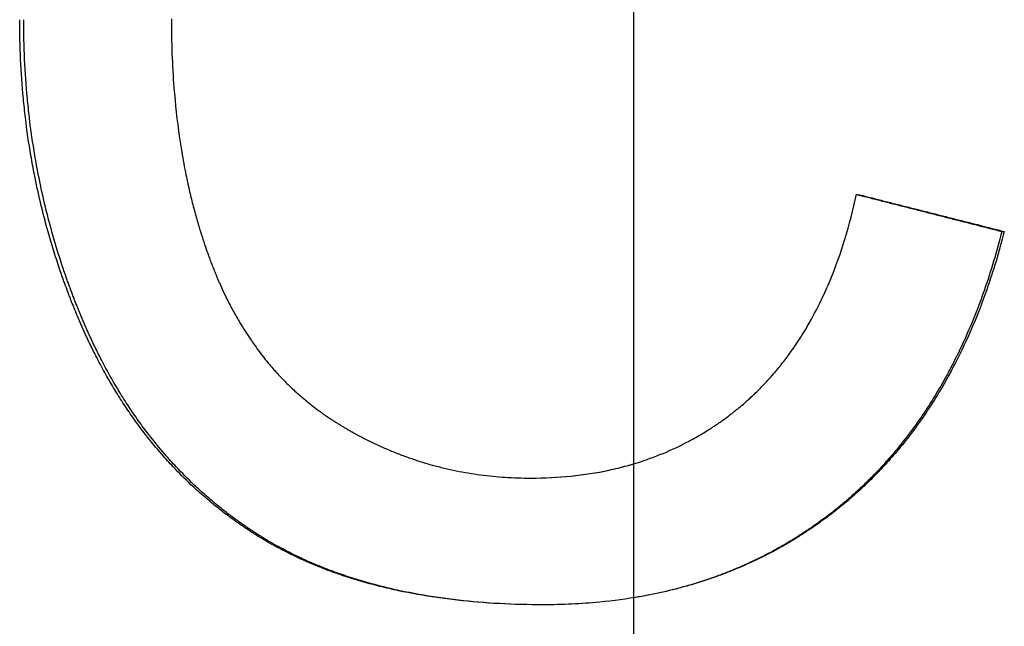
# Model space of a CAD drawing. Extents: x -0.04 to 5.75, y -1.5 to 4.07.
# Tile 7 of 14: x 3.89 to 4.1, y 2.17 to 2.3. Entities that reach past the tile are written whole.
import ezdxf

# ---------------------------------------------------------------- set-up
doc = ezdxf.new("R2010")
doc.units = 0
doc.header["$MEASUREMENT"] = 0
doc.linetypes.add('CHAIN', pattern=[0.7087, 0.4724, -0.0591, 0.1181, -0.0591])
doc.layers.get('0').update_dxf_attribs({"linetype": 'CONTINUOUS'})

msp = doc.modelspace()

# ---------------------------------------------------------------- linework, layer by layer
at = {"linetype": 'CHAIN'}
msp.add_line((4.02, 4.065), (4.02, 1.26281), dxfattribs=at)
msp.add_line((4.09929, 2.25619), (4.09981, 2.25619))
for points, knots in [([(4.00052, 2.17588), (3.99729, 2.17588), (3.99413, 2.17597), (3.99105, 2.17613), (3.98797, 2.1763), (3.98496, 2.17654), (3.98204, 2.17687), (3.98057, 2.17704), (3.97912, 2.17722), (3.9777, 2.17743), (3.97484, 2.17784), (3.97206, 2.17834), (3.96936, 2.17891), (3.96801, 2.1792), (3.96668, 2.17951), (3.96536, 2.17984), (3.96339, 2.18033), (3.96146, 2.18088), (3.95958, 2.18146), (3.95769, 2.18205), (3.95585, 2.18268), (3.95405, 2.18336), (3.95345, 2.18359), (3.95285, 2.18382), (3.95226, 2.18406), (3.95108, 2.18453), (3.94991, 2.18503), (3.94877, 2.18554), (3.9482, 2.1858), (3.94763, 2.18606), (3.94707, 2.18633), (3.94622, 2.18673), (3.94539, 2.18715), (3.94457, 2.18757), (3.94374, 2.18799), (3.94293, 2.18843), (3.94213, 2.18888), (3.94146, 2.18925), (3.9408, 2.18963), (3.94015, 2.19002), (3.94002, 2.1901), (3.93989, 2.19018), (3.93976, 2.19026), (3.93937, 2.19049), (3.93898, 2.19073), (3.9386, 2.19097), (3.93834, 2.19114), (3.93808, 2.1913), (3.93783, 2.19146), (3.93745, 2.19171), (3.93707, 2.19195), (3.93669, 2.19221), (3.93657, 2.19229), (3.93644, 2.19237), (3.93632, 2.19246), (3.93607, 2.19263), (3.93582, 2.19279), (3.93557, 2.19296), (3.93544, 2.19305), (3.93532, 2.19314), (3.9352, 2.19322), (3.93495, 2.19339), (3.9347, 2.19357), (3.93446, 2.19374), (3.93433, 2.19383), (3.93421, 2.19391), (3.93409, 2.194), (3.93372, 2.19426), (3.93336, 2.19453), (3.933, 2.1948), (3.93275, 2.19498), (3.93251, 2.19516), (3.93227, 2.19534), (3.93155, 2.19588), (3.93084, 2.19643), (3.93014, 2.197), (3.92967, 2.19737), (3.92921, 2.19775), (3.92875, 2.19814), (3.92783, 2.19891), (3.92692, 2.19969), (3.92603, 2.2005), (3.92558, 2.2009), (3.92514, 2.20131), (3.9247, 2.20172), (3.92339, 2.20296), (3.92211, 2.20424), (3.92086, 2.20556), (3.92003, 2.20643), (3.91922, 2.20733), (3.91842, 2.20825), (3.91722, 2.20962), (3.91605, 2.21104), (3.91492, 2.21249), (3.91454, 2.21298), (3.91417, 2.21347), (3.9138, 2.21397), (3.91306, 2.21495), (3.91233, 2.21596), (3.91163, 2.21699), (3.91127, 2.2175), (3.91092, 2.21802), (3.91057, 2.21854), (3.90988, 2.21959), (3.9092, 2.22065), (3.90853, 2.22173), (3.9082, 2.22227), (3.90787, 2.22282), (3.90755, 2.22337), (3.9069, 2.22446), (3.90627, 2.22558), (3.90565, 2.22672), (3.90534, 2.22729), (3.90503, 2.22786), (3.90473, 2.22844), (3.90428, 2.2293), (3.90383, 2.23018), (3.9034, 2.23107), (3.90325, 2.23136), (3.90311, 2.23166), (3.90297, 2.23195), (3.90275, 2.2324), (3.90254, 2.23285), (3.90233, 2.2333), (3.90226, 2.23345), (3.90219, 2.2336), (3.90212, 2.23376), (3.90198, 2.23406), (3.90184, 2.23436), (3.9017, 2.23467), (3.90163, 2.23482), (3.90156, 2.23497), (3.9015, 2.23512), (3.90136, 2.23543), (3.90122, 2.23574), (3.90109, 2.23604), (3.90102, 2.2362), (3.90095, 2.23635), (3.90089, 2.23651), (3.90075, 2.23682), (3.90062, 2.23713), (3.90049, 2.23744), (3.90042, 2.23759), (3.90036, 2.23775), (3.90029, 2.23791), (3.90016, 2.23822), (3.90003, 2.23853), (3.8999, 2.23884), (3.89984, 2.239), (3.89977, 2.23916), (3.89971, 2.23931), (3.89958, 2.23963), (3.89945, 2.23994), (3.89933, 2.24025), (3.89926, 2.24041), (3.8992, 2.24057), (3.89914, 2.24072), (3.89895, 2.24119), (3.89877, 2.24167), (3.89858, 2.24214), (3.89846, 2.24245), (3.89834, 2.24277), (3.89822, 2.24309), (3.89798, 2.24372), (3.89775, 2.24435), (3.89752, 2.24499), (3.8974, 2.2453), (3.89729, 2.24562), (3.89717, 2.24594), (3.89683, 2.24689), (3.8965, 2.24785), (3.89618, 2.24881), (3.89597, 2.24945), (3.89576, 2.25009), (3.89555, 2.25074), (3.89514, 2.25203), (3.89474, 2.25332), (3.89436, 2.25462), (3.89417, 2.25527), (3.89399, 2.25592), (3.89381, 2.25657), (3.89344, 2.25787), (3.8931, 2.25918), (3.89277, 2.2605), (3.8926, 2.26116), (3.89244, 2.26182), (3.89228, 2.26248), (3.89181, 2.26446), (3.89138, 2.26646), (3.89098, 2.26847), (3.89072, 2.26981), (3.89047, 2.27115), (3.89024, 2.2725), (3.88978, 2.27521), (3.88938, 2.27793), (3.88905, 2.28068), (3.88889, 2.28206), (3.88874, 2.28344), (3.88861, 2.28482), (3.88835, 2.2876), (3.88815, 2.29039), (3.88802, 2.29321), (3.88788, 2.29603), (3.88782, 2.29887), (3.88782, 2.30174)], [0, 0, 0, 0, 0.125, 0.125, 0.125, 0.25, 0.25, 0.25, 0.3125, 0.3125, 0.3125, 0.4375, 0.4375, 0.4375, 0.5, 0.5, 0.5, 0.59375, 0.59375, 0.59375, 0.6875, 0.6875, 0.6875, 0.71875, 0.71875, 0.71875, 0.78125, 0.78125, 0.78125, 0.8125, 0.8125, 0.8125, 0.859375, 0.859375, 0.859375, 0.90625, 0.90625, 0.90625, 0.945312, 0.945312, 0.945312, 0.953125, 0.953125, 0.953125, 0.976562, 0.976562, 0.976562, 0.992188, 0.992188, 0.992188, 1.015625, 1.015625, 1.015625, 1.023438, 1.023438, 1.023438, 1.039062, 1.039062, 1.039062, 1.046875, 1.046875, 1.046875, 1.0625, 1.0625, 1.0625, 1.070312, 1.070312, 1.070312, 1.09375, 1.09375, 1.09375, 1.109375, 1.109375, 1.109375, 1.15625, 1.15625, 1.15625, 1.1875, 1.1875, 1.1875, 1.25, 1.25, 1.25, 1.28125, 1.28125, 1.28125, 1.375, 1.375, 1.375, 1.4375, 1.4375, 1.4375, 1.53125, 1.53125, 1.53125, 1.5625, 1.5625, 1.5625, 1.625, 1.625, 1.625, 1.65625, 1.65625, 1.65625, 1.71875, 1.71875, 1.71875, 1.75, 1.75, 1.75, 1.8125, 1.8125, 1.8125, 1.84375, 1.84375, 1.84375, 1.890625, 1.890625, 1.890625, 1.90625, 1.90625, 1.90625, 1.929688, 1.929688, 1.929688, 1.9375, 1.9375, 1.9375, 1.953125, 1.953125, 1.953125, 1.960938, 1.960938, 1.960938, 1.976562, 1.976562, 1.976562, 1.984375, 1.984375, 1.984375, 2, 2, 2, 2.007812, 2.007812, 2.007812, 2.023438, 2.023438, 2.023438, 2.03125, 2.03125, 2.03125, 2.046875, 2.046875, 2.046875, 2.054688, 2.054688, 2.054688, 2.078125, 2.078125, 2.078125, 2.09375, 2.09375, 2.09375, 2.125, 2.125, 2.125, 2.140625, 2.140625, 2.140625, 2.1875, 2.1875, 2.1875, 2.21875, 2.21875, 2.21875, 2.28125, 2.28125, 2.28125, 2.3125, 2.3125, 2.3125, 2.375, 2.375, 2.375, 2.40625, 2.40625, 2.40625, 2.5, 2.5, 2.5, 2.5625, 2.5625, 2.5625, 2.6875, 2.6875, 2.6875, 2.75, 2.75, 2.75, 2.875, 2.875, 2.875, 3, 3, 3, 3]), ([(4.00052, 2.17588), (3.99735, 2.17589), (3.99426, 2.17597), (3.99124, 2.17613), (3.98818, 2.1763), (3.98519, 2.17654), (3.98228, 2.17687), (3.98083, 2.17704), (3.97939, 2.17722), (3.97797, 2.17743), (3.97514, 2.17784), (3.97238, 2.17834), (3.96969, 2.17891), (3.96835, 2.1792), (3.96702, 2.17951), (3.96572, 2.17984), (3.96376, 2.18033), (3.96185, 2.18088), (3.95997, 2.18146), (3.95935, 2.18166), (3.95873, 2.18186), (3.95811, 2.18207), (3.95688, 2.18248), (3.95567, 2.18291), (3.95448, 2.18336), (3.95388, 2.18359), (3.95329, 2.18382), (3.9527, 2.18406), (3.95153, 2.18453), (3.95037, 2.18503), (3.94924, 2.18554), (3.94867, 2.1858), (3.9481, 2.18606), (3.94754, 2.18633), (3.94671, 2.18673), (3.94588, 2.18715), (3.94506, 2.18757), (3.94479, 2.18771), (3.94452, 2.18785), (3.94425, 2.188), (3.94371, 2.18829), (3.94317, 2.18858), (3.94264, 2.18888), (3.94237, 2.18903), (3.94211, 2.18918), (3.94185, 2.18933), (3.94145, 2.18956), (3.94106, 2.18979), (3.94067, 2.19002), (3.94054, 2.1901), (3.94041, 2.19018), (3.94028, 2.19026), (3.94002, 2.19042), (3.93977, 2.19057), (3.93951, 2.19073), (3.93938, 2.19081), (3.93925, 2.19089), (3.93913, 2.19097), (3.93887, 2.19114), (3.93862, 2.1913), (3.93837, 2.19146), (3.93824, 2.19154), (3.93811, 2.19162), (3.93799, 2.19171), (3.93774, 2.19187), (3.93749, 2.19204), (3.93724, 2.19221), (3.93711, 2.19229), (3.93699, 2.19237), (3.93686, 2.19246), (3.93661, 2.19263), (3.93637, 2.19279), (3.93612, 2.19296), (3.936, 2.19305), (3.93587, 2.19314), (3.93575, 2.19322), (3.93551, 2.19339), (3.93526, 2.19357), (3.93502, 2.19374), (3.93489, 2.19383), (3.93477, 2.19391), (3.93465, 2.194), (3.93429, 2.19426), (3.93392, 2.19453), (3.93356, 2.1948), (3.93332, 2.19498), (3.93309, 2.19516), (3.93285, 2.19534), (3.93213, 2.19588), (3.93143, 2.19643), (3.93073, 2.197), (3.93026, 2.19737), (3.9298, 2.19775), (3.92934, 2.19814), (3.92843, 2.19891), (3.92753, 2.19969), (3.92664, 2.2005), (3.9262, 2.2009), (3.92576, 2.20131), (3.92533, 2.20172), (3.92402, 2.20296), (3.92275, 2.20424), (3.92151, 2.20556), (3.92069, 2.20643), (3.91988, 2.20733), (3.91908, 2.20825), (3.91789, 2.20962), (3.91673, 2.21104), (3.91561, 2.21249), (3.91523, 2.21298), (3.91486, 2.21347), (3.91449, 2.21397), (3.91376, 2.21495), (3.91304, 2.21596), (3.91233, 2.21699), (3.91198, 2.2175), (3.91163, 2.21802), (3.91129, 2.21854), (3.9106, 2.21959), (3.90992, 2.22065), (3.90926, 2.22173), (3.90893, 2.22227), (3.90861, 2.22282), (3.90829, 2.22337), (3.90764, 2.22446), (3.90701, 2.22558), (3.9064, 2.22672), (3.90609, 2.22729), (3.90578, 2.22786), (3.90549, 2.22844), (3.90504, 2.2293), (3.90459, 2.23018), (3.90416, 2.23107), (3.90402, 2.23136), (3.90387, 2.23166), (3.90373, 2.23195), (3.90352, 2.2324), (3.90331, 2.23285), (3.9031, 2.2333), (3.90303, 2.23345), (3.90296, 2.2336), (3.90289, 2.23376), (3.90275, 2.23406), (3.90261, 2.23436), (3.90247, 2.23467), (3.90241, 2.23482), (3.90234, 2.23497), (3.90227, 2.23512), (3.90213, 2.23543), (3.902, 2.23574), (3.90187, 2.23604), (3.9018, 2.2362), (3.90173, 2.23635), (3.90167, 2.23651), (3.90153, 2.23682), (3.9014, 2.23713), (3.90127, 2.23744), (3.9012, 2.23759), (3.90114, 2.23775), (3.90107, 2.23791), (3.90094, 2.23822), (3.90081, 2.23853), (3.90069, 2.23884), (3.90062, 2.239), (3.90056, 2.23916), (3.90049, 2.23931), (3.90037, 2.23963), (3.90024, 2.23994), (3.90012, 2.24025), (3.90005, 2.24041), (3.89999, 2.24057), (3.89993, 2.24072), (3.89974, 2.24119), (3.89956, 2.24167), (3.89938, 2.24214), (3.89926, 2.24245), (3.89914, 2.24277), (3.89902, 2.24309), (3.89878, 2.24372), (3.89855, 2.24435), (3.89832, 2.24499), (3.8982, 2.2453), (3.89809, 2.24562), (3.89798, 2.24594), (3.89764, 2.24689), (3.89731, 2.24785), (3.89699, 2.24881), (3.89678, 2.24945), (3.89657, 2.25009), (3.89636, 2.25074), (3.89595, 2.25203), (3.89556, 2.25332), (3.89518, 2.25462), (3.89499, 2.25527), (3.89481, 2.25592), (3.89463, 2.25657), (3.89427, 2.25787), (3.89393, 2.25918), (3.8936, 2.2605), (3.89343, 2.26116), (3.89327, 2.26182), (3.89312, 2.26248), (3.89265, 2.26446), (3.89222, 2.26646), (3.89183, 2.26847), (3.89157, 2.26981), (3.89132, 2.27115), (3.89109, 2.2725), (3.89063, 2.27521), (3.89024, 2.27793), (3.88991, 2.28068), (3.88975, 2.28206), (3.8896, 2.28344), (3.88947, 2.28482), (3.88921, 2.2876), (3.88901, 2.29039), (3.88888, 2.29321), (3.88875, 2.29603), (3.88868, 2.29887), (3.88868, 2.30174)], [0.001653, 0.001653, 0.001653, 0.001653, 0.125, 0.125, 0.125, 0.25, 0.25, 0.25, 0.3125, 0.3125, 0.3125, 0.4375, 0.4375, 0.4375, 0.5, 0.5, 0.5, 0.59375, 0.59375, 0.59375, 0.625, 0.625, 0.625, 0.6875, 0.6875, 0.6875, 0.71875, 0.71875, 0.71875, 0.78125, 0.78125, 0.78125, 0.8125, 0.8125, 0.8125, 0.859375, 0.859375, 0.859375, 0.875, 0.875, 0.875, 0.90625, 0.90625, 0.90625, 0.921875, 0.921875, 0.921875, 0.945312, 0.945312, 0.945312, 0.953125, 0.953125, 0.953125, 0.96875, 0.96875, 0.96875, 0.976562, 0.976562, 0.976562, 0.992188, 0.992188, 0.992188, 1, 1, 1, 1.015625, 1.015625, 1.015625, 1.023438, 1.023438, 1.023438, 1.039062, 1.039062, 1.039062, 1.046875, 1.046875, 1.046875, 1.0625, 1.0625, 1.0625, 1.070312, 1.070312, 1.070312, 1.09375, 1.09375, 1.09375, 1.109375, 1.109375, 1.109375, 1.15625, 1.15625, 1.15625, 1.1875, 1.1875, 1.1875, 1.25, 1.25, 1.25, 1.28125, 1.28125, 1.28125, 1.375, 1.375, 1.375, 1.4375, 1.4375, 1.4375, 1.53125, 1.53125, 1.53125, 1.5625, 1.5625, 1.5625, 1.625, 1.625, 1.625, 1.65625, 1.65625, 1.65625, 1.71875, 1.71875, 1.71875, 1.75, 1.75, 1.75, 1.8125, 1.8125, 1.8125, 1.84375, 1.84375, 1.84375, 1.890625, 1.890625, 1.890625, 1.90625, 1.90625, 1.90625, 1.929688, 1.929688, 1.929688, 1.9375, 1.9375, 1.9375, 1.953125, 1.953125, 1.953125, 1.960938, 1.960938, 1.960938, 1.976562, 1.976562, 1.976562, 1.984375, 1.984375, 1.984375, 2, 2, 2, 2.007812, 2.007812, 2.007812, 2.023438, 2.023438, 2.023438, 2.03125, 2.03125, 2.03125, 2.046875, 2.046875, 2.046875, 2.054688, 2.054688, 2.054688, 2.078125, 2.078125, 2.078125, 2.09375, 2.09375, 2.09375, 2.125, 2.125, 2.125, 2.140625, 2.140625, 2.140625, 2.1875, 2.1875, 2.1875, 2.21875, 2.21875, 2.21875, 2.28125, 2.28125, 2.28125, 2.3125, 2.3125, 2.3125, 2.375, 2.375, 2.375, 2.40625, 2.40625, 2.40625, 2.5, 2.5, 2.5, 2.5625, 2.5625, 2.5625, 2.6875, 2.6875, 2.6875, 2.75, 2.75, 2.75, 2.875, 2.875, 2.875, 3, 3, 3, 3]), ([(3.92047, 2.30192), (3.92047, 2.29938), (3.92051, 2.29687), (3.92061, 2.2944), (3.9207, 2.29194), (3.92084, 2.28951), (3.92103, 2.28713), (3.92131, 2.28355), (3.92169, 2.28006), (3.92218, 2.27666), (3.92234, 2.27553), (3.92252, 2.27441), (3.9227, 2.27329), (3.92298, 2.27162), (3.92329, 2.26998), (3.92362, 2.26835), (3.92373, 2.26781), (3.92384, 2.26727), (3.92396, 2.26674), (3.92419, 2.26566), (3.92444, 2.2646), (3.92469, 2.26355), (3.92482, 2.26302), (3.92495, 2.2625), (3.92509, 2.26198), (3.92536, 2.26093), (3.92564, 2.2599), (3.92593, 2.25888), (3.92607, 2.25837), (3.92622, 2.25786), (3.92637, 2.25735), (3.9266, 2.25659), (3.92683, 2.25584), (3.92707, 2.25509), (3.92731, 2.25434), (3.92756, 2.2536), (3.92781, 2.25286), (3.92802, 2.25225), (3.92824, 2.25164), (3.92846, 2.25103), (3.92859, 2.25067), (3.92873, 2.2503), (3.92886, 2.24994), (3.929, 2.24958), (3.92913, 2.24922), (3.92927, 2.24886), (3.92941, 2.24851), (3.92955, 2.24815), (3.92969, 2.24779), (3.92984, 2.24744), (3.92998, 2.24709), (3.93013, 2.24674), (3.93018, 2.24662), (3.93022, 2.2465), (3.93027, 2.24639), (3.93037, 2.24616), (3.93047, 2.24592), (3.93057, 2.24569), (3.93062, 2.24558), (3.93067, 2.24546), (3.93072, 2.24535), (3.93087, 2.245), (3.93102, 2.24466), (3.93118, 2.24432), (3.93128, 2.24409), (3.93138, 2.24387), (3.93149, 2.24364), (3.9318, 2.24297), (3.93212, 2.2423), (3.93245, 2.24164), (3.93267, 2.24121), (3.93289, 2.24077), (3.93311, 2.24034), (3.93356, 2.23948), (3.93402, 2.23863), (3.9345, 2.2378), (3.93474, 2.23738), (3.93498, 2.23697), (3.93522, 2.23656), (3.93595, 2.23534), (3.93671, 2.23415), (3.9375, 2.23299), (3.93802, 2.23222), (3.93856, 2.23146), (3.93911, 2.23072), (3.93994, 2.22961), (3.9408, 2.22853), (3.94168, 2.22749), (3.94197, 2.22714), (3.94227, 2.2268), (3.94257, 2.22646), (3.94318, 2.22578), (3.94379, 2.22511), (3.94442, 2.22446), (3.94473, 2.22414), (3.94505, 2.22381), (3.94537, 2.2235), (3.94601, 2.22286), (3.94666, 2.22224), (3.94733, 2.22164), (3.94766, 2.22133), (3.948, 2.22104), (3.94834, 2.22074), (3.94901, 2.22015), (3.94971, 2.21958), (3.95041, 2.21902), (3.95076, 2.21874), (3.95112, 2.21846), (3.95148, 2.21819), (3.95201, 2.21778), (3.95256, 2.21738), (3.95311, 2.21699), (3.95329, 2.21686), (3.95348, 2.21673), (3.95366, 2.2166), (3.95394, 2.21641), (3.95422, 2.21622), (3.9545, 2.21603), (3.9546, 2.21597), (3.95469, 2.2159), (3.95479, 2.21584), (3.95498, 2.21572), (3.95517, 2.21559), (3.95536, 2.21547), (3.95545, 2.21541), (3.95555, 2.21535), (3.95564, 2.21529), (3.95583, 2.21516), (3.95603, 2.21504), (3.95622, 2.21492), (3.95631, 2.21486), (3.95641, 2.2148), (3.95651, 2.21474), (3.9567, 2.21463), (3.9569, 2.21451), (3.95709, 2.21439), (3.95719, 2.21433), (3.95729, 2.21427), (3.95738, 2.21422), (3.95758, 2.2141), (3.95777, 2.21398), (3.95797, 2.21387), (3.95807, 2.21381), (3.95817, 2.21375), (3.95826, 2.2137), (3.95846, 2.21358), (3.95866, 2.21347), (3.95885, 2.21336), (3.95895, 2.2133), (3.95905, 2.21325), (3.95915, 2.21319), (3.95945, 2.21303), (3.95974, 2.21286), (3.96004, 2.2127), (3.96024, 2.21259), (3.96043, 2.21249), (3.96063, 2.21238), (3.96103, 2.21217), (3.96143, 2.21196), (3.96182, 2.21175), (3.96202, 2.21165), (3.96222, 2.21155), (3.96242, 2.21145), (3.96302, 2.21115), (3.96363, 2.21085), (3.96423, 2.21057), (3.96463, 2.21038), (3.96504, 2.21019), (3.96544, 2.21001), (3.96625, 2.20964), (3.96707, 2.20929), (3.96788, 2.20895), (3.96829, 2.20878), (3.9687, 2.20862), (3.96911, 2.20846), (3.96994, 2.20814), (3.97076, 2.20783), (3.97159, 2.20753), (3.97201, 2.20739), (3.97243, 2.20725), (3.97284, 2.20711), (3.9741, 2.20669), (3.97536, 2.2063), (3.97663, 2.20595), (3.97748, 2.20572), (3.97833, 2.2055), (3.97918, 2.20529), (3.9809, 2.20488), (3.98263, 2.20453), (3.98437, 2.20424), (3.98524, 2.20409), (3.98612, 2.20396), (3.987, 2.20384), (3.98876, 2.20361), (3.99054, 2.20343), (3.99234, 2.20332), (3.99413, 2.2032), (3.99595, 2.20314), (3.99778, 2.20314)], [0, 0, 0, 0, 0.125, 0.125, 0.125, 0.25, 0.25, 0.25, 0.4375, 0.4375, 0.4375, 0.5, 0.5, 0.5, 0.59375, 0.59375, 0.59375, 0.625, 0.625, 0.625, 0.6875, 0.6875, 0.6875, 0.71875, 0.71875, 0.71875, 0.78125, 0.78125, 0.78125, 0.8125, 0.8125, 0.8125, 0.859375, 0.859375, 0.859375, 0.90625, 0.90625, 0.90625, 0.945312, 0.945312, 0.945312, 0.96875, 0.96875, 0.96875, 0.992188, 0.992188, 0.992188, 1.015625, 1.015625, 1.015625, 1.039062, 1.039062, 1.039062, 1.046875, 1.046875, 1.046875, 1.0625, 1.0625, 1.0625, 1.070312, 1.070312, 1.070312, 1.09375, 1.09375, 1.09375, 1.109375, 1.109375, 1.109375, 1.15625, 1.15625, 1.15625, 1.1875, 1.1875, 1.1875, 1.25, 1.25, 1.25, 1.28125, 1.28125, 1.28125, 1.375, 1.375, 1.375, 1.4375, 1.4375, 1.4375, 1.53125, 1.53125, 1.53125, 1.5625, 1.5625, 1.5625, 1.625, 1.625, 1.625, 1.65625, 1.65625, 1.65625, 1.71875, 1.71875, 1.71875, 1.75, 1.75, 1.75, 1.8125, 1.8125, 1.8125, 1.84375, 1.84375, 1.84375, 1.890625, 1.890625, 1.890625, 1.90625, 1.90625, 1.90625, 1.929688, 1.929688, 1.929688, 1.9375, 1.9375, 1.9375, 1.953125, 1.953125, 1.953125, 1.960938, 1.960938, 1.960938, 1.976562, 1.976562, 1.976562, 1.984375, 1.984375, 1.984375, 2, 2, 2, 2.007812, 2.007812, 2.007812, 2.023438, 2.023438, 2.023438, 2.03125, 2.03125, 2.03125, 2.046875, 2.046875, 2.046875, 2.054688, 2.054688, 2.054688, 2.078125, 2.078125, 2.078125, 2.09375, 2.09375, 2.09375, 2.125, 2.125, 2.125, 2.140625, 2.140625, 2.140625, 2.1875, 2.1875, 2.1875, 2.21875, 2.21875, 2.21875, 2.28125, 2.28125, 2.28125, 2.3125, 2.3125, 2.3125, 2.375, 2.375, 2.375, 2.40625, 2.40625, 2.40625, 2.5, 2.5, 2.5, 2.5625, 2.5625, 2.5625, 2.6875, 2.6875, 2.6875, 2.75, 2.75, 2.75, 2.875, 2.875, 2.875, 3, 3, 3, 3]), ([(3.99778, 2.20314), (4.00074, 2.20314), (4.00363, 2.20328), (4.00645, 2.20357), (4.00926, 2.20385), (4.012, 2.20428), (4.01466, 2.20485), (4.016, 2.20513), (4.01731, 2.20545), (4.0186, 2.20581), (4.02054, 2.20634), (4.02244, 2.20696), (4.02429, 2.20765), (4.02615, 2.20834), (4.02796, 2.20912), (4.02973, 2.20997), (4.03031, 2.21025), (4.0309, 2.21055), (4.03148, 2.21085), (4.03235, 2.2113), (4.03321, 2.21178), (4.03406, 2.21227), (4.03491, 2.21276), (4.03574, 2.21328), (4.03657, 2.21381), (4.03726, 2.21426), (4.03794, 2.21471), (4.03861, 2.21519), (4.03875, 2.21528), (4.03888, 2.21538), (4.03902, 2.21547), (4.03942, 2.21576), (4.03982, 2.21605), (4.04022, 2.21635), (4.04048, 2.21654), (4.04075, 2.21674), (4.04101, 2.21695), (4.04134, 2.2172), (4.04166, 2.21746), (4.04199, 2.21772), (4.04205, 2.21777), (4.04212, 2.21782), (4.04218, 2.21787), (4.04251, 2.21813), (4.04283, 2.2184), (4.04315, 2.21867), (4.04321, 2.21872), (4.04328, 2.21877), (4.04334, 2.21883), (4.04372, 2.21915), (4.0441, 2.21948), (4.04448, 2.21981), (4.0446, 2.21992), (4.04472, 2.22004), (4.04485, 2.22015), (4.0451, 2.22037), (4.04534, 2.2206), (4.04559, 2.22083), (4.04571, 2.22094), (4.04583, 2.22106), (4.04595, 2.22117), (4.0462, 2.2214), (4.04644, 2.22163), (4.04668, 2.22187), (4.0468, 2.22199), (4.04692, 2.22211), (4.04703, 2.22222), (4.04739, 2.22258), (4.04774, 2.22294), (4.04809, 2.22331), (4.04832, 2.22355), (4.04855, 2.2238), (4.04878, 2.22404), (4.04924, 2.22454), (4.04969, 2.22505), (4.05014, 2.22556), (4.05036, 2.22582), (4.05058, 2.22608), (4.0508, 2.22634), (4.05145, 2.22712), (4.0521, 2.22792), (4.05272, 2.22875), (4.05314, 2.22929), (4.05355, 2.22985), (4.05395, 2.23042), (4.05476, 2.23155), (4.05554, 2.23271), (4.05629, 2.23392), (4.05666, 2.23452), (4.05703, 2.23512), (4.05739, 2.23574), (4.05848, 2.2376), (4.0595, 2.23953), (4.06046, 2.24154), (4.0611, 2.24288), (4.06172, 2.24425), (4.0623, 2.24566), (4.06347, 2.24848), (4.06453, 2.25144), (4.06549, 2.25453), (4.06644, 2.25763), (4.06728, 2.26086), (4.06801, 2.26424)], [0, 0, 0, 0, 0.166667, 0.166667, 0.166667, 0.333333, 0.333333, 0.333333, 0.416667, 0.416667, 0.416667, 0.541667, 0.541667, 0.541667, 0.666667, 0.666667, 0.666667, 0.708333, 0.708333, 0.708333, 0.770833, 0.770833, 0.770833, 0.833333, 0.833333, 0.833333, 0.885417, 0.885417, 0.885417, 0.895833, 0.895833, 0.895833, 0.927083, 0.927083, 0.927083, 0.947917, 0.947917, 0.947917, 0.973958, 0.973958, 0.973958, 0.979167, 0.979167, 0.979167, 1.005208, 1.005208, 1.005208, 1.010417, 1.010417, 1.010417, 1.041667, 1.041667, 1.041667, 1.052083, 1.052083, 1.052083, 1.072917, 1.072917, 1.072917, 1.083333, 1.083333, 1.083333, 1.104167, 1.104167, 1.104167, 1.114583, 1.114583, 1.114583, 1.145833, 1.145833, 1.145833, 1.166667, 1.166667, 1.166667, 1.208333, 1.208333, 1.208333, 1.229167, 1.229167, 1.229167, 1.291667, 1.291667, 1.291667, 1.333333, 1.333333, 1.333333, 1.416667, 1.416667, 1.416667, 1.458333, 1.458333, 1.458333, 1.583333, 1.583333, 1.583333, 1.666667, 1.666667, 1.666667, 1.833333, 1.833333, 1.833333, 2, 2, 2, 2]), ([(4.06799, 2.26416), (4.06877, 2.26396), (4.06955, 2.26377), (4.07033, 2.26357), (4.07121, 2.26334), (4.07209, 2.26312), (4.07296, 2.2629), (4.0734, 2.26278), (4.07384, 2.26267), (4.07428, 2.26256), (4.07516, 2.26234), (4.07604, 2.26211), (4.07691, 2.26189), (4.07735, 2.26178), (4.07779, 2.26167), (4.07823, 2.26155), (4.07911, 2.26133), (4.07999, 2.26111), (4.08086, 2.26088), (4.0813, 2.26077), (4.08174, 2.26066), (4.08218, 2.26055), (4.08306, 2.26033), (4.08394, 2.2601), (4.08481, 2.25988), (4.08525, 2.25977), (4.08569, 2.25965), (4.08613, 2.25954), (4.08701, 2.25932), (4.08788, 2.2591), (4.08876, 2.25887), (4.0892, 2.25876), (4.08964, 2.25865), (4.09008, 2.25854), (4.09139, 2.2582), (4.09271, 2.25787), (4.09403, 2.25753), (4.09578, 2.25708), (4.09754, 2.25664), (4.09929, 2.25619)], [0.00078457, 0.00078457, 0.00078457, 0.00078457, 0.00694926, 0.00694926, 0.00694926, 0.01389853, 0.01389853, 0.01389853, 0.01737316, 0.01737316, 0.01737316, 0.02432242, 0.02432242, 0.02432242, 0.02779705, 0.02779705, 0.02779705, 0.03474631, 0.03474631, 0.03474631, 0.03822094, 0.03822094, 0.03822094, 0.04517021, 0.04517021, 0.04517021, 0.04864484, 0.04864484, 0.04864484, 0.0555941, 0.0555941, 0.0555941, 0.05906873, 0.05906873, 0.05906873, 0.06949263, 0.06949263, 0.06949263, 0.08339115, 0.08339115, 0.08339115, 0.08339115]), ([(4.06801, 2.26424), (4.06978, 2.26379), (4.07155, 2.26334), (4.07331, 2.2629), (4.07375, 2.26278), (4.0742, 2.26267), (4.07464, 2.26256), (4.07552, 2.26234), (4.0764, 2.26211), (4.07729, 2.26189), (4.07773, 2.26178), (4.07817, 2.26167), (4.07861, 2.26155), (4.0795, 2.26133), (4.08038, 2.26111), (4.08126, 2.26088), (4.08171, 2.26077), (4.08215, 2.26066), (4.08259, 2.26055), (4.08347, 2.26033), (4.08436, 2.2601), (4.08524, 2.25988), (4.08568, 2.25977), (4.08612, 2.25965), (4.08656, 2.25954), (4.08745, 2.25932), (4.08833, 2.2591), (4.08921, 2.25887), (4.08966, 2.25876), (4.0901, 2.25865), (4.09054, 2.25854), (4.09186, 2.2582), (4.09319, 2.25787), (4.09451, 2.25753), (4.09628, 2.25708), (4.09805, 2.25664), (4.09981, 2.25619)], [0, 0, 0, 0, 0.01389853, 0.01389853, 0.01389853, 0.01737316, 0.01737316, 0.01737316, 0.02432242, 0.02432242, 0.02432242, 0.02779705, 0.02779705, 0.02779705, 0.03474631, 0.03474631, 0.03474631, 0.03822094, 0.03822094, 0.03822094, 0.04517021, 0.04517021, 0.04517021, 0.04864484, 0.04864484, 0.04864484, 0.0555941, 0.0555941, 0.0555941, 0.05906873, 0.05906873, 0.05906873, 0.06949263, 0.06949263, 0.06949263, 0.08339115, 0.08339115, 0.08339115, 0.08339115]), ([(4.09981, 2.25619), (4.09869, 2.25184), (4.09743, 2.24766), (4.09602, 2.24366), (4.09497, 2.24065), (4.09383, 2.23774), (4.09261, 2.23493), (4.09138, 2.23212), (4.09008, 2.22941), (4.08869, 2.22679), (4.08823, 2.22592), (4.08776, 2.22506), (4.08728, 2.22421), (4.08632, 2.2225), (4.08532, 2.22084), (4.08429, 2.21923), (4.08377, 2.21842), (4.08324, 2.21762), (4.08271, 2.21684), (4.08164, 2.21526), (4.08053, 2.21373), (4.07939, 2.21225), (4.07881, 2.2115), (4.07823, 2.21077), (4.07764, 2.21005), (4.07676, 2.20896), (4.07585, 2.20791), (4.07492, 2.20687), (4.07461, 2.20653), (4.0743, 2.20618), (4.07399, 2.20584), (4.07336, 2.20516), (4.07273, 2.2045), (4.07208, 2.20384), (4.07176, 2.20351), (4.07143, 2.20318), (4.07111, 2.20286), (4.07045, 2.20221), (4.06979, 2.20158), (4.06911, 2.20095), (4.06878, 2.20064), (4.06844, 2.20033), (4.0681, 2.20002), (4.06742, 2.19941), (4.06673, 2.1988), (4.06603, 2.19821), (4.06567, 2.19791), (4.06532, 2.19762), (4.06497, 2.19733), (4.06444, 2.19689), (4.0639, 2.19646), (4.06336, 2.19604), (4.06318, 2.1959), (4.06299, 2.19575), (4.06281, 2.19561), (4.06245, 2.19534), (4.06209, 2.19506), (4.06172, 2.19478), (4.06154, 2.19465), (4.06135, 2.19451), (4.06117, 2.19438), (4.06062, 2.19397), (4.06006, 2.19357), (4.0595, 2.19318), (4.05913, 2.19291), (4.05876, 2.19266), (4.05838, 2.1924), (4.05763, 2.19189), (4.05687, 2.19139), (4.0561, 2.1909), (4.05572, 2.19065), (4.05534, 2.19041), (4.05495, 2.19018), (4.05418, 2.1897), (4.0534, 2.18923), (4.05261, 2.18878), (4.05222, 2.18856), (4.05182, 2.18833), (4.05143, 2.18811), (4.05024, 2.18745), (4.04903, 2.18682), (4.04781, 2.18621), (4.047, 2.1858), (4.04618, 2.18541), (4.04535, 2.18503), (4.0437, 2.18427), (4.04202, 2.18355), (4.04032, 2.18289), (4.03946, 2.18255), (4.0386, 2.18223), (4.03773, 2.18192), (4.036, 2.1813), (4.03424, 2.18073), (4.03245, 2.18021), (4.03156, 2.17995), (4.03066, 2.1797), (4.02975, 2.17946), (4.02794, 2.17898), (4.0261, 2.17855), (4.02423, 2.17817), (4.02329, 2.17798), (4.02235, 2.1778), (4.02141, 2.17763), (4.01856, 2.17713), (4.01566, 2.17674), (4.0127, 2.17646), (4.00874, 2.17607), (4.00469, 2.17588), (4.00052, 2.17588)], [0, 0, 0, 0, 0.166667, 0.166667, 0.166667, 0.291667, 0.291667, 0.291667, 0.416667, 0.416667, 0.416667, 0.458333, 0.458333, 0.458333, 0.541667, 0.541667, 0.541667, 0.583333, 0.583333, 0.583333, 0.666667, 0.666667, 0.666667, 0.708333, 0.708333, 0.708333, 0.770833, 0.770833, 0.770833, 0.791667, 0.791667, 0.791667, 0.833333, 0.833333, 0.833333, 0.854167, 0.854167, 0.854167, 0.895833, 0.895833, 0.895833, 0.916667, 0.916667, 0.916667, 0.958333, 0.958333, 0.958333, 0.979167, 0.979167, 0.979167, 1.010417, 1.010417, 1.010417, 1.020833, 1.020833, 1.020833, 1.041667, 1.041667, 1.041667, 1.052083, 1.052083, 1.052083, 1.083333, 1.083333, 1.083333, 1.104167, 1.104167, 1.104167, 1.145833, 1.145833, 1.145833, 1.166667, 1.166667, 1.166667, 1.208333, 1.208333, 1.208333, 1.229167, 1.229167, 1.229167, 1.291667, 1.291667, 1.291667, 1.333333, 1.333333, 1.333333, 1.416667, 1.416667, 1.416667, 1.458333, 1.458333, 1.458333, 1.541667, 1.541667, 1.541667, 1.583333, 1.583333, 1.583333, 1.666667, 1.666667, 1.666667, 1.708333, 1.708333, 1.708333, 1.833333, 1.833333, 1.833333, 2, 2, 2, 2]), ([(4.09929, 2.25619), (4.09818, 2.25184), (4.09693, 2.24766), (4.09553, 2.24366), (4.09448, 2.24065), (4.09334, 2.23774), (4.09213, 2.23493), (4.09173, 2.234), (4.09131, 2.23307), (4.09089, 2.23215), (4.09004, 2.23032), (4.08916, 2.22854), (4.08824, 2.22679), (4.08779, 2.22592), (4.08732, 2.22506), (4.08684, 2.22421), (4.08588, 2.2225), (4.08489, 2.22084), (4.08387, 2.21923), (4.08335, 2.21842), (4.08283, 2.21762), (4.0823, 2.21684), (4.08123, 2.21526), (4.08013, 2.21373), (4.079, 2.21225), (4.07843, 2.2115), (4.07785, 2.21077), (4.07727, 2.21005), (4.07639, 2.20896), (4.07549, 2.20791), (4.07456, 2.20687), (4.07426, 2.20653), (4.07395, 2.20618), (4.07364, 2.20584), (4.07301, 2.20516), (4.07238, 2.2045), (4.07174, 2.20384), (4.07142, 2.20351), (4.0711, 2.20318), (4.07077, 2.20286), (4.07012, 2.20221), (4.06946, 2.20158), (4.06879, 2.20095), (4.06846, 2.20064), (4.06812, 2.20033), (4.06778, 2.20002), (4.06728, 2.19956), (4.06676, 2.19911), (4.06624, 2.19866), (4.06607, 2.19851), (4.0659, 2.19836), (4.06572, 2.19821), (4.06546, 2.19799), (4.0652, 2.19777), (4.06494, 2.19755), (4.06467, 2.19733), (4.06441, 2.19711), (4.06414, 2.19689), (4.06405, 2.19682), (4.06397, 2.19675), (4.06388, 2.19668), (4.0637, 2.19653), (4.06352, 2.19639), (4.06334, 2.19625), (4.06325, 2.19618), (4.06316, 2.19611), (4.06307, 2.19604), (4.06289, 2.1959), (4.06271, 2.19575), (4.06253, 2.19561), (4.06244, 2.19554), (4.06235, 2.19548), (4.06226, 2.19541), (4.06199, 2.1952), (4.06172, 2.19499), (4.06145, 2.19478), (4.06127, 2.19465), (4.06108, 2.19451), (4.0609, 2.19438), (4.06035, 2.19397), (4.0598, 2.19357), (4.05925, 2.19318), (4.05887, 2.19291), (4.0585, 2.19266), (4.05813, 2.1924), (4.05738, 2.19189), (4.05663, 2.19139), (4.05587, 2.1909), (4.05549, 2.19065), (4.0551, 2.19041), (4.05472, 2.19018), (4.05395, 2.1897), (4.05318, 2.18923), (4.0524, 2.18878), (4.05201, 2.18856), (4.05162, 2.18833), (4.05122, 2.18811), (4.05004, 2.18745), (4.04884, 2.18682), (4.04763, 2.18621), (4.04682, 2.1858), (4.04601, 2.18541), (4.04519, 2.18503), (4.04355, 2.18427), (4.04188, 2.18355), (4.04018, 2.18289), (4.03933, 2.18255), (4.03848, 2.18223), (4.03762, 2.18192), (4.0359, 2.1813), (4.03415, 2.18073), (4.03237, 2.18021), (4.03148, 2.17995), (4.03059, 2.1797), (4.02969, 2.17946), (4.02789, 2.17898), (4.02606, 2.17855), (4.0242, 2.17817), (4.02327, 2.17798), (4.02234, 2.1778), (4.0214, 2.17763), (4.02093, 2.17755), (4.02047, 2.17747), (4.02, 2.1774)], [0, 0, 0, 0, 0.166667, 0.166667, 0.166667, 0.291667, 0.291667, 0.291667, 0.333333, 0.333333, 0.333333, 0.416667, 0.416667, 0.416667, 0.458333, 0.458333, 0.458333, 0.541667, 0.541667, 0.541667, 0.583333, 0.583333, 0.583333, 0.666667, 0.666667, 0.666667, 0.708333, 0.708333, 0.708333, 0.770833, 0.770833, 0.770833, 0.791667, 0.791667, 0.791667, 0.833333, 0.833333, 0.833333, 0.854167, 0.854167, 0.854167, 0.895833, 0.895833, 0.895833, 0.916667, 0.916667, 0.916667, 0.947917, 0.947917, 0.947917, 0.958333, 0.958333, 0.958333, 0.973958, 0.973958, 0.973958, 0.989583, 0.989583, 0.989583, 0.994792, 0.994792, 0.994792, 1.005208, 1.005208, 1.005208, 1.010417, 1.010417, 1.010417, 1.020833, 1.020833, 1.020833, 1.026042, 1.026042, 1.026042, 1.041667, 1.041667, 1.041667, 1.052083, 1.052083, 1.052083, 1.083333, 1.083333, 1.083333, 1.104167, 1.104167, 1.104167, 1.145833, 1.145833, 1.145833, 1.166667, 1.166667, 1.166667, 1.208333, 1.208333, 1.208333, 1.229167, 1.229167, 1.229167, 1.291667, 1.291667, 1.291667, 1.333333, 1.333333, 1.333333, 1.416667, 1.416667, 1.416667, 1.458333, 1.458333, 1.458333, 1.541667, 1.541667, 1.541667, 1.583333, 1.583333, 1.583333, 1.666667, 1.666667, 1.666667, 1.708333, 1.708333, 1.708333, 1.728858, 1.728858, 1.728858, 1.728858]), ([(3.99792, 2.20314), (4.00087, 2.20314), (4.00374, 2.20328), (4.00654, 2.20357), (4.00933, 2.20385), (4.01205, 2.20428), (4.0147, 2.20485), (4.01602, 2.20513), (4.01733, 2.20545), (4.01861, 2.20581), (4.01908, 2.20594), (4.01954, 2.20607), (4.02, 2.20621)], [0, 0, 0, 0, 0.1666667, 0.1666667, 0.1666667, 0.3333333, 0.3333333, 0.3333333, 0.4166667, 0.4166667, 0.4166667, 0.4468698, 0.4468698, 0.4468698, 0.4468698])]:
    msp.add_open_spline(points, degree=3, knots=knots)

doc.saveas('drawing.dxf')
